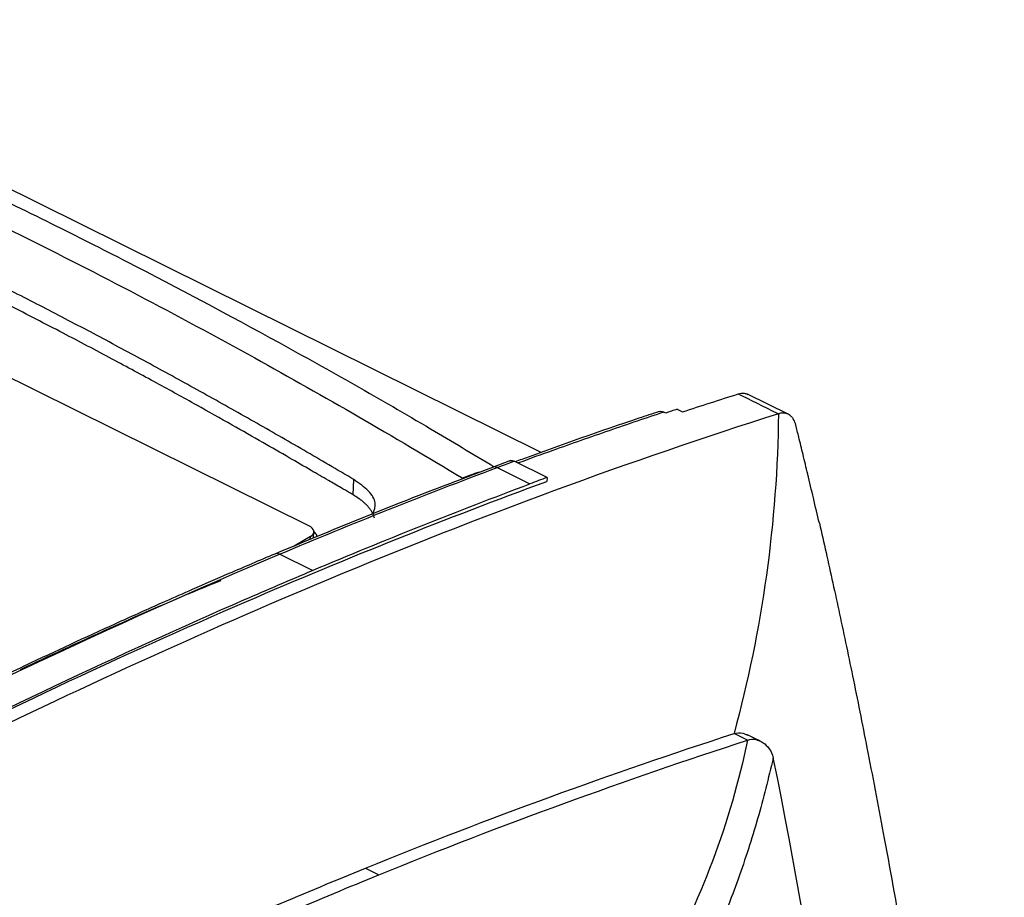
# Model space of a CAD drawing. Header units: millimetres. Extents: x -508 to 796, y -404 to 760.
# Tile 58 of 116: x 727 to 782, y -181 to -131. Entities that reach past the tile are written whole.
import ezdxf

# ---------------------------------------------------------------- set-up
doc = ezdxf.new("R2010")
doc.units = ezdxf.units.MM

msp = doc.modelspace()

# ---------------------------------------------------------------- linework, layer by layer
at = {"color": 7, "linetype": 'Continuous', "lineweight": 25}
for p, q in [((755.962, -155.496), (712.789, -134.103)), ((742.851, -159.629), (698.176, -137.491)), ((769.928, -153.356), (767.604, -152.201)), ((762.985, -153.269), (762.881, -153.217)), ((763.633, -153.054), (763.938, -153.205)), ((754.229, -155.951), (753.204, -156.333)), ((756.292, -156.904), (754.439, -155.986)), ((753.47, -156.347), (755.323, -157.265)), ((745.356, -157.885), (745.396, -157.028)), ((756.292, -156.904), (756.282, -157.125)), ((743.113, -160.311), (743.128, -159.973)), ((742.935, -160.237), (742.017, -160.778)), ((743.056, -162.151), (741.202, -161.233)), ((767.595, -171.724), (766.838, -171.349)), ((746.043, -178.934), (746.8, -179.309))]:
    msp.add_line(p, q, dxfattribs=at)
at = {"color": 250, "linetype": 'Continuous', "lineweight": 25}
msp.add_line((742.927, -160.406), (742.935, -160.237), dxfattribs=at)
at = {"color": 7, "linetype": 'Continuous', "lineweight": 25, "flags": 128}
for points in [[(742.935, -160.237), (743.025, -160.171), (743.088, -160.096), (743.123, -160.015), (743.127, -159.931), (743.1, -159.847), (743.043, -159.767), (742.959, -159.693), (742.851, -159.629)], [(768.339, -171.787), (767.971, -171.605), (767.602, -171.423)]]:
    msp.add_lwpolyline(points, dxfattribs=at)
at = {"color": 250, "linetype": 'Continuous', "lineweight": 25}
for centre, radius, start, end in [((753.323, -156.614), 0.305, 61.279, 113.0495), ((741.056, -161.496), 0.301, 60.9326, 114.0914)]:
    msp.add_arc(centre, radius, start, end, dxfattribs=at)
at = {"color": 7, "linetype": 'Continuous', "lineweight": 25}
for points, knots in [([(702.203, -131.084), (704.802, -132.109), (710.445, -134.334), (719.156, -138.161), (726.692, -141.745), (734.032, -145.45), (741.17, -149.251), (748.07, -153.157), (752.107, -155.579), (753.302, -156.297)], [0, 0, 0, 0, 0.1528001, 0.3316357, 0.5106935, 0.5944137, 0.7619625, 0.9295112, 1, 1, 1, 1]), ([(701.491, -132.15), (709.842, -135.39), (722.643, -141.044), (739.318, -149.785), (747.616, -154.584), (751.506, -156.934)], [0.879721, 0.879721, 0.879721, 0.879721, 19.113984, 28.770805, 37.346563, 37.346563, 37.346563, 37.346563]), ([(745.396, -157.028), (744.925, -156.75), (743.983, -156.194), (742.569, -155.37), (741.154, -154.554), (739.739, -153.747), (738.323, -152.947), (736.906, -152.156), (735.489, -151.373), (734.071, -150.598), (732.653, -149.831), (731.233, -149.073), (729.814, -148.322), (728.393, -147.58), (726.972, -146.846), (725.55, -146.121), (724.128, -145.402), (723.179, -144.931), (722.705, -144.695)], [0, 0, 0, 0, 0.062546, 0.125078, 0.187598, 0.250106, 0.312606, 0.375099, 0.437585, 0.500068, 0.562549, 0.62503, 0.687511, 0.749996, 0.812486, 0.874982, 0.937486, 1, 1, 1, 1]), ([(745.352, -157.886), (745.283, -157.844), (745.059, -157.712), (744.593, -157.441), (743.871, -157.023), (742.895, -156.457), (741.664, -155.745), (740.178, -154.889), (738.437, -153.895), (736.439, -152.773), (734.184, -151.531), (731.671, -150.174), (728.899, -148.713), (725.869, -147.15), (723.762, -146.097), (722.666, -145.549)], [0, 0, 0, 0, 0.009337, 0.0299376, 0.0618018, 0.104927, 0.1593123, 0.2249574, 0.3018629, 0.3900325, 0.4894719, 0.6001861, 0.7221788, 0.8554514, 1, 1, 1, 1]), ([(767.081, -152.19), (767.193, -152.164), (767.391, -152.117), (767.547, -152.188), (767.615, -152.219)], [0, 0, 0, 0, 0.566672, 1, 1, 1, 1]), ([(762.608, -153.187), (762.23, -153.312), (759.658, -154.164), (756.951, -155.115), (754.619, -155.971), (754.498, -156.015)], [0, 0, 0, 0, 0.1404284, 0.9557656, 1, 1, 1, 1]), ([(762.609, -153.19), (762.619, -153.185), (762.666, -153.159), (762.763, -153.169), (762.848, -153.204), (762.881, -153.217)], [0, 0, 0, 0, 0.131133, 0.658841, 1, 1, 1, 1]), ([(770.32, -153.94), (770.313, -153.915), (770.299, -153.861), (770.269, -153.779), (770.229, -153.689), (770.164, -153.575), (770.073, -153.464), (769.954, -153.37), (769.824, -153.305), (769.678, -153.272), (769.536, -153.273), (769.426, -153.292), (769.367, -153.31), (769.346, -153.316)], [0, 0, 0, 0, 0.047848, 0.105419, 0.172709, 0.249737, 0.389086, 0.499359, 0.61855, 0.749748, 0.869446, 0.952877, 1, 1, 1, 1]), ([(771.651, -159.491), (771.541, -159.015), (771.326, -158.09), (771.018, -156.795), (770.741, -155.649), (770.515, -154.724), (770.376, -154.169), (770.32, -153.94)], [0, 0, 0, 0, 0.257487, 0.499999, 0.699997, 0.876476, 1, 1, 1, 1]), ([(754.188, -155.971), (754.199, -155.965), (754.24, -155.944), (754.326, -155.941), (754.401, -155.971), (754.439, -155.986)], [0, 0, 0, 0, 0.165291, 0.5829423, 1, 1, 1, 1]), ([(753.204, -156.333), (751.358, -157.035), (747.28, -158.585), (743.179, -160.288), (740.933, -161.221)], [0, 0, 0, 0, 0.452489, 1, 1, 1, 1]), ([(713.547, -176.18), (715.001, -175.425), (723.634, -171.004), (737.938, -164.28), (750.667, -159.185), (756.282, -157.125)], [0.855621, 0.855621, 0.855621, 0.855621, 1.004942, 1.742647, 2.331334, 2.331334, 2.331334, 2.331334]), ([(746.47, -158.957), (746.544, -158.757), (746.692, -158.36), (746.293, -157.653), (745.696, -157.237), (745.396, -157.028)], [0, 0, 0, 0, 0.335252, 0.665876, 1, 1, 1, 1]), ([(756.292, -156.904), (756.131, -156.964), (755.808, -157.084), (755.485, -157.205), (755.323, -157.265)], [0, 0, 0, 0, 0.4998678, 1, 1, 1, 1]), ([(746.547, -159.192), (746.539, -159.161), (746.524, -159.102), (746.491, -159.014), (746.453, -158.928), (746.408, -158.847), (746.36, -158.769), (746.309, -158.694), (746.255, -158.624), (746.2, -158.558), (746.145, -158.496), (746.089, -158.438), (746.034, -158.385), (745.981, -158.335), (745.929, -158.29), (745.88, -158.249), (745.834, -158.212), (745.791, -158.178), (745.752, -158.149), (745.718, -158.123), (745.687, -158.101), (745.668, -158.088), (745.66, -158.082)], [0, 0, 0, 0, 0.082386, 0.161496, 0.237289, 0.309714, 0.378727, 0.444302, 0.506419, 0.56507, 0.620251, 0.671965, 0.720218, 0.765019, 0.806376, 0.844297, 0.87879, 0.909861, 0.937515, 0.961755, 0.982583, 1, 1, 1, 1]), ([(743.306, -160.251), (743.301, -160.207), (743.288, -160.101), (743.178, -160.009), (743.114, -159.955)], [0, 0, 0, 0, 0.4160297, 1, 1, 1, 1]), ([(771.653, -159.491), (771.779, -160.04), (772.035, -161.158), (772.414, -162.866), (772.799, -164.634), (773.187, -166.465), (773.725, -169.061), (774.444, -172.66), (775.398, -177.67), (776.423, -183.354), (777.435, -189.433), (778.543, -196.692), (779.643, -204.947), (780.46, -212.379), (780.958, -217.66), (781.244, -220.981), (781.499, -224.25), (781.723, -227.466), (781.921, -230.625), (782.032, -232.722), (782.086, -233.759)], [0, 0, 0, 0, 0.023316, 0.047472, 0.072469, 0.098308, 0.124992, 0.182222, 0.249982, 0.334822, 0.418134, 0.499916, 0.630338, 0.749929, 0.793915, 0.836981, 0.879125, 0.920344, 0.960636, 1, 1, 1, 1]), ([(740.933, -161.221), (740.068, -161.588), (738.515, -162.247), (736.449, -163.147), (734.839, -163.857), (733.5, -164.455), (730.98, -165.591), (727.788, -167.066), (724.014, -168.864), (721.507, -170.085), (719.469, -171.091), (717.629, -172.01), (715.225, -173.226), (713.431, -174.153), (712.44, -174.665)], [0, 0, 0, 0, 0.091685, 0.16451, 0.218476, 0.26178, 0.305976, 0.484385, 0.598125, 0.703074, 0.747815, 0.812083, 0.896143, 1, 1, 1, 1]), ([(713.549, -176.123), (714.961, -175.385), (723.554, -170.95), (733.398, -166.282), (741.782, -162.689), (743.056, -162.151)], [0.000229, 0.000229, 0.000229, 0.000229, 2.377708, 14.478177, 16.649708, 16.649708, 16.649708, 16.649708]), ([(726.583, -167.73), (729.796, -166.233), (733.582, -164.47), (737.335, -162.94), (737.902, -162.709)], [0, 0, 0, 0, 0.848976, 1, 1, 1, 1]), ([(766.838, -171.349), (767.009, -171.32), (767.29, -171.273), (767.511, -171.395), (767.599, -171.443)], [0, 0, 0, 0, 0.605153, 1, 1, 1, 1]), ([(727.031, -187.327), (729.986, -185.938), (736.348, -182.946), (742.662, -180.333), (746.043, -178.934)], [0, 0, 0, 0, 0.464416, 1, 1, 1, 1]), ([(727.094, -188.023), (730.28, -186.523), (736.875, -183.419), (743.418, -180.71), (746.8, -179.309)], [0, 0, 0, 0, 0.4832334, 1, 1, 1, 1])]:
    msp.add_open_spline(points, degree=3, knots=knots, dxfattribs=at)
for points in [[(763.935, -153.203), (764.985, -152.86), (766.031, -152.522), (767.076, -152.191)], [(767.081, -152.19), (767.836, -152.565), (768.591, -152.941), (769.346, -153.316)], [(763.633, -153.054), (763.417, -153.125), (763.201, -153.197), (762.985, -153.269)], [(769.346, -153.316), (760.963, -155.967), (752.488, -159.099), (743.952, -162.66)], [(769.346, -153.316), (769.278, -159.386), (768.429, -165.49), (766.838, -171.349)], [(753.47, -156.347), (753.793, -156.226), (754.116, -156.105), (754.439, -155.986)], [(741.202, -161.233), (745.306, -159.503), (749.396, -157.873), (753.47, -156.347)], [(751.506, -156.934), (751.829, -156.816), (752.152, -156.698), (752.474, -156.581)], [(743.056, -162.151), (747.16, -160.421), (751.25, -158.791), (755.323, -157.265)], [(745.66, -158.082), (745.563, -158.015), (745.459, -157.951), (745.354, -157.887)], [(712.712, -174.675), (722.259, -169.715), (731.766, -165.21), (741.202, -161.233)], [(743.952, -162.66), (736.829, -165.633), (729.664, -168.906), (722.472, -172.45)], [(746.043, -178.934), (753.023, -176.109), (759.959, -173.578), (766.838, -171.349)], [(746.8, -179.309), (753.779, -176.483), (760.717, -173.953), (767.595, -171.724)], [(767.595, -171.724), (766.652, -176.324), (764.947, -180.865), (762.587, -185.058)], [(767.595, -171.724), (767.769, -171.667), (768.065, -171.651), (768.485, -171.844), (768.84, -172.172), (769.012, -172.51), (769.053, -172.711)], [(777.044, -248.952), (776.586, -235.724), (775.082, -209.751), (771.526, -184.828), (769.053, -172.712)]]:
    msp.add_open_spline(points, degree=3, dxfattribs=at)
at = {"color": 250, "linetype": 'Continuous', "lineweight": 25}
for points, knots in [([(762.881, -153.217), (762.377, -153.386), (760.82, -153.907), (758.731, -154.629), (756.498, -155.421), (755.315, -155.849), (754.66, -156.089), (754.652, -156.092)], [0, 0, 0, 0, 0.184253, 0.569502, 0.762016, 0.997386, 1, 1, 1, 1]), ([(769.053, -172.712), (768.775, -173.862), (768.218, -176.162), (767.099, -179.561), (765.86, -182.763), (764.888, -184.783), (764.437, -185.722)], [0, 0, 0, 0, 0.2586224, 0.5172481, 0.7758738, 1, 1, 1, 1])]:
    msp.add_open_spline(points, degree=3, knots=knots, dxfattribs=at)

doc.saveas('drawing.dxf')
